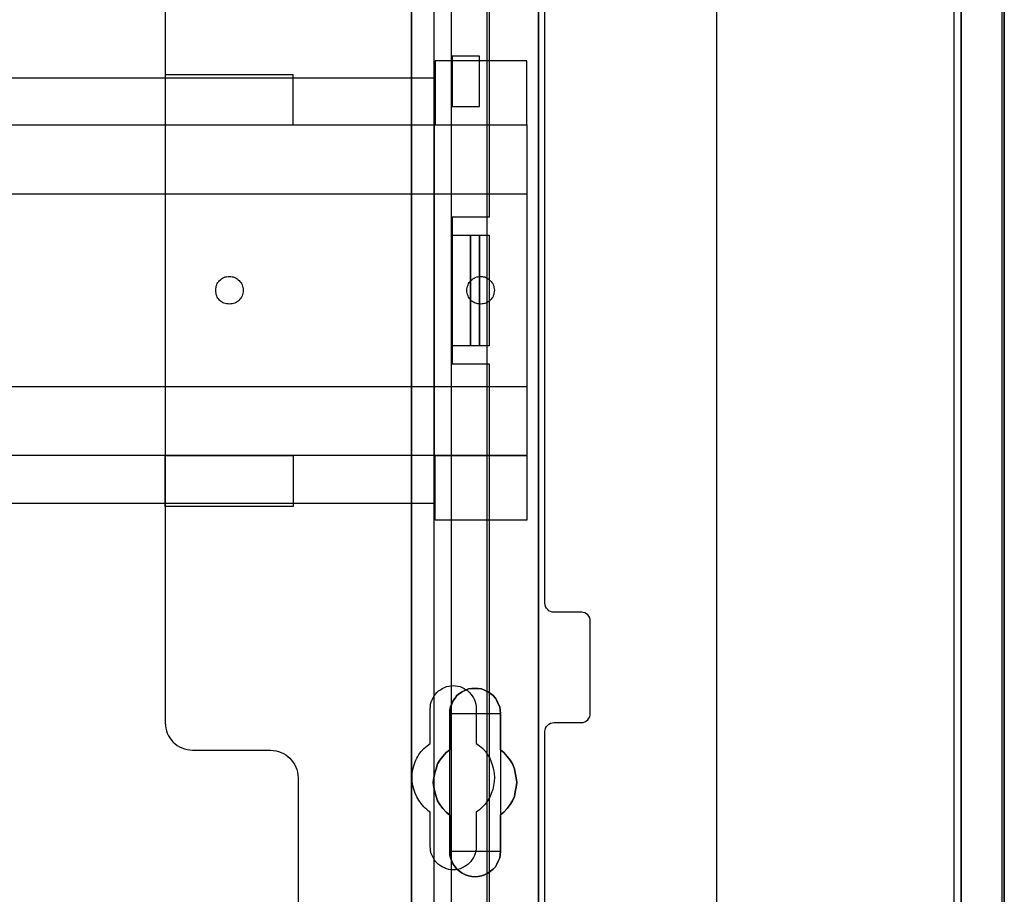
# Model space of a CAD drawing. Extents: x -631805 to -376315, y -40155 to 84873.
# Tile 41 of 256: x -612213 to -611143, y -35541 to -34590. Entities that reach past the tile are written whole.
import ezdxf

# ---------------------------------------------------------------- set-up
doc = ezdxf.new("R2010")
doc.units = 0
doc.header["$MEASUREMENT"] = 0
doc.layers.get('0').update_dxf_attribs({"color": 252})
for name, color, linetype in [('30', 7, 'Continuous'), ('5', 7, 'Continuous'), ('50', 7, 'Continuous')]:
    doc.layers.add(name, color=color, linetype=linetype)

# ---------------------------------------------------------------- blocks, each defined once
blk = doc.blocks.new('*U1036')
at = {"layer": '5', "color": 7}
for points in [[(896, -801.193125), (896, -20.806875)], [(891.310316, -20.805704), (891.310316, -801.191648)], [(891.310316, -801.191648), (891.310316, -20.805704)], [(845.374185, -435.658701), (845.374185, -498.747264), (845.374185, -523.253164), (845.374185, -648.762415)], [(831.556707, -743.189759), (831.556707, -435.658701)], [(845.375805, -648.762422), (845.375805, -523.253181), (845.375805, -498.747284), (845.375805, -435.658725), (845.375805, -434.528474), (845.221105, -433.552348), (845.117972, -433.192723), (845.014839, -432.935848), (844.911706, -432.730348), (844.808572, -432.627598), (843.31314, -432.422097), (833.670183, -432.422097), (832.123184, -432.627598), (832.020051, -432.730348), (831.916918, -432.935848), (831.813784, -433.192723), (831.710651, -433.552348), (831.607518, -434.528474), (831.555951, -435.658725), (831.555951, -743.18976)]]:
    blk.add_lwpolyline(points, dxfattribs=at)
at = {"layer": '5', "color": 59}
for points in [[(891.307665, -20.806406), (891.307665, -801.190946), (891.307665, -20.806406)], [(895.997349, -20.806406), (895.997349, -780.795001), (895.997349, -20.806406)]]:
    blk.add_lwpolyline(points, close=True, dxfattribs=at)
at = {"layer": '5', "color": 7}
for points in [[(831.555951, -743.18882), (831.555951, -435.65812), (831.555951, -743.18882)], [(845.373154, -435.65812), (845.373154, -498.747316), (845.373154, -435.65812)], [(845.373154, -498.747316), (845.373154, -523.253168), (845.373154, -498.747316)], [(845.373154, -523.253168), (845.373154, -648.764229), (845.373154, -523.253168)], [(839.857989, -573.858446), (839.497071, -574.063978), (839.187713, -574.166744), (838.826796, -574.218128), (838.465878, -574.269511), (838.104961, -574.218128), (837.744043, -574.166744), (837.434685, -574.063978), (837.073768, -573.858446), (836.76441, -573.652913), (836.506612, -573.447381), (836.300373, -573.190465), (836.094134, -572.882166), (835.939455, -572.573867), (835.784776, -572.214185), (835.733217, -571.854503), (835.733217, -571.494821), (835.733217, -567.53832), (835.32074, -567.230021), (834.959822, -566.818956), (834.650464, -566.407891), (834.392666, -565.996826), (834.237987, -565.534378), (834.083308, -565.020547), (833.980189, -564.506715), (833.928629, -563.992884), (833.980189, -563.479053), (834.083308, -562.965221), (834.237987, -562.502773), (834.392666, -561.988942), (834.650464, -561.577877), (834.959822, -561.166812), (835.32074, -560.755747), (835.733217, -560.447448), (835.733217, -556.490947), (835.733217, -556.131265), (835.784776, -555.771583), (835.939455, -555.463284), (836.094134, -555.103602), (836.300373, -554.846686), (836.506612, -554.538388), (836.76441, -554.332855), (837.073768, -554.127322), (837.434685, -553.973173), (837.744043, -553.819024), (838.104961, -553.767641), (838.465878, -553.767641), (838.826796, -553.767641), (839.187713, -553.819024), (839.497071, -553.973173), (839.857989, -554.127322), (840.167347, -554.332855), (840.425145, -554.538388), (840.682943, -554.846686), (840.837622, -555.103602), (840.992301, -555.463284), (841.14698, -555.771583), (841.19854, -556.131265), (841.250099, -556.490947), (841.250099, -560.447448), (841.611017, -560.755747), (841.971934, -561.166812), (842.281292, -561.577877), (842.539091, -561.988942), (842.745329, -562.502773), (842.848448, -562.965221), (842.951568, -563.479053), (843.003127, -563.992884), (842.951568, -564.506715), (842.848448, -565.020547), (842.745329, -565.534378), (842.539091, -565.996826), (842.281292, -566.407891), (841.971934, -566.818956), (841.611017, -567.230021), (841.250099, -567.53832), (841.250099, -571.494821), (841.19854, -571.854503), (841.14698, -572.214185), (840.992301, -572.573867), (840.837622, -572.882166), (840.682943, -573.190465), (840.425145, -573.447381), (840.167347, -573.652913), (839.857989, -573.858446)], [(837.073768, -573.858446), (837.434685, -574.063978), (837.744043, -574.166744), (838.104961, -574.218128), (838.465878, -574.269511), (838.826796, -574.218128), (839.187713, -574.166744), (839.497071, -574.063978), (839.857989, -573.858446), (840.167347, -573.652913), (840.425145, -573.447381), (840.682943, -573.190465), (840.837622, -572.882166), (840.992301, -572.573867), (841.14698, -572.214185), (841.19854, -571.854503), (841.250099, -571.494821), (841.250099, -567.53832), (841.611017, -567.230021), (841.971934, -566.818956), (842.281292, -566.407891), (842.539091, -565.996826), (842.745329, -565.534378), (842.848448, -565.020547), (842.951568, -564.506715), (843.003127, -563.992884), (842.951568, -563.479053), (842.848448, -562.965221), (842.745329, -562.502773), (842.539091, -561.988942), (842.281292, -561.577877), (841.971934, -561.166812), (841.611017, -560.755747), (841.250099, -560.447448), (841.250099, -556.490947), (841.19854, -556.131265), (841.14698, -555.771583), (840.992301, -555.463284), (840.837622, -555.103602), (840.682943, -554.846686), (840.425145, -554.538388), (840.167347, -554.332855), (839.857989, -554.127322), (839.497071, -553.973173), (839.187713, -553.819024), (838.826796, -553.767641), (838.465878, -553.767641), (838.104961, -553.767641), (837.744043, -553.819024), (837.434685, -553.973173), (837.073768, -554.127322), (836.76441, -554.332855), (836.506612, -554.538388), (836.300373, -554.846686), (836.094134, -555.103602), (835.939455, -555.463284), (835.784776, -555.771583), (835.733217, -556.131265), (835.733217, -556.490947), (835.733217, -560.447448), (835.32074, -560.755747), (834.959822, -561.166812), (834.650464, -561.577877), (834.392666, -561.988942), (834.237987, -562.502773), (834.083308, -562.965221), (833.980189, -563.479053), (833.928629, -563.992884), (833.980189, -564.506715), (834.083308, -565.020547), (834.237987, -565.534378), (834.392666, -565.996826), (834.650464, -566.407891), (834.959822, -566.818956), (835.32074, -567.230021), (835.733217, -567.53832), (835.733217, -571.494821), (835.733217, -571.854503), (835.784776, -572.214185), (835.939455, -572.573867), (836.094134, -572.882166), (836.300373, -573.190465), (836.506612, -573.447381), (836.76441, -573.652913), (837.073768, -573.858446)], [(837.073768, -573.858446), (837.434685, -574.063978), (837.744043, -574.166744), (838.104961, -574.218128), (838.465878, -574.269511), (838.826796, -574.218128), (839.187713, -574.166744), (839.497071, -574.063978), (839.857989, -573.858446), (840.167347, -573.652913), (840.425145, -573.447381), (840.682943, -573.190465), (840.837622, -572.882166), (840.992301, -572.573867), (841.14698, -572.214185), (841.19854, -571.854503), (841.250099, -571.494821), (841.250099, -567.53832), (841.611017, -567.230021), (841.971934, -566.818956), (842.281292, -566.407891), (842.539091, -565.996826), (842.745329, -565.534378), (842.848448, -565.020547), (842.951568, -564.506715), (843.003127, -563.992884), (842.951568, -563.479053), (842.848448, -562.965221), (842.745329, -562.502773), (842.539091, -561.988942), (842.281292, -561.577877), (841.971934, -561.166812), (841.611017, -560.755747), (841.250099, -560.447448), (841.250099, -556.490947), (841.19854, -556.131265), (841.14698, -555.771583), (840.992301, -555.463284), (840.837622, -555.103602), (840.682943, -554.846686), (840.425145, -554.538388), (840.167347, -554.332855), (839.857989, -554.127322), (839.497071, -553.973173), (839.187713, -553.819024), (838.826796, -553.767641), (838.465878, -553.767641), (838.104961, -553.767641), (837.744043, -553.819024), (837.434685, -553.973173), (837.073768, -554.127322), (836.76441, -554.332855), (836.506612, -554.538388), (836.300373, -554.846686), (836.094134, -555.103602), (835.939455, -555.463284), (835.784776, -555.771583), (835.733217, -556.131265), (835.733217, -556.490947), (835.733217, -560.447448), (835.32074, -560.755747), (834.959822, -561.166812), (834.650464, -561.577877), (834.392666, -561.988942), (834.237987, -562.502773), (834.083308, -562.965221), (833.980189, -563.479053), (833.928629, -563.992884), (833.980189, -564.506715), (834.083308, -565.020547), (834.237987, -565.534378), (834.392666, -565.996826), (834.650464, -566.407891), (834.959822, -566.818956), (835.32074, -567.230021), (835.733217, -567.53832), (835.733217, -571.494821), (835.733217, -571.854503), (835.784776, -572.214185), (835.939455, -572.573867), (836.094134, -572.882166), (836.300373, -573.190465), (836.506612, -573.447381), (836.76441, -573.652913), (837.073768, -573.858446)], [(841.250792, -556.492573), (841.199233, -556.132676), (841.147674, -555.772779), (840.992997, -555.464296), (840.838321, -555.1044), (840.683644, -554.847331), (840.425849, -554.538848), (840.168054, -554.333192), (839.858701, -554.127537), (839.497788, -553.973296), (839.188434, -553.819054), (838.827522, -553.767641), (838.466609, -553.767641), (838.105697, -553.767641), (837.744784, -553.819054), (837.43543, -553.973296), (837.074518, -554.127537), (836.765164, -554.333192), (836.507369, -554.538848), (836.301133, -554.847331), (836.094898, -555.1044), (835.940221, -555.464296), (835.785544, -555.772779), (835.733985, -556.132676), (835.733985, -556.492573), (841.250792, -556.492573)], [(835.733985, -560.448888), (835.733985, -556.492573), (835.733985, -560.448888)], [(841.248141, -556.492573), (841.248141, -560.448888), (841.248141, -556.492573)], [(835.733985, -560.44624), (835.321332, -560.75469), (834.960261, -561.165957), (834.650771, -561.577224), (834.392864, -561.988491), (834.238119, -562.502575), (834.083374, -562.965251), (833.980211, -563.479334), (833.928629, -563.993418), (833.980211, -564.507502), (834.083374, -565.021586), (834.238119, -565.53567), (834.392864, -565.998345), (834.650771, -566.409612), (834.960261, -566.820879), (835.321332, -567.232146), (835.733985, -567.540597), (835.733985, -560.44624)], [(841.248141, -567.540597), (841.609462, -567.232146), (841.970783, -566.820879), (842.280486, -566.409612), (842.538572, -565.998345), (842.745041, -565.53567), (842.848276, -565.021586), (842.95151, -564.507502), (843.003127, -563.993418), (842.95151, -563.479334), (842.848276, -562.965251), (842.745041, -562.502575), (842.538572, -561.988491), (842.280486, -561.577224), (841.970783, -561.165957), (841.609462, -560.75469), (841.248141, -560.44624), (841.248141, -567.540597)], [(835.733985, -571.494264), (835.733985, -567.537949), (835.733985, -571.494264)], [(841.248141, -567.537949), (841.248141, -571.494264), (841.248141, -567.537949)], [(835.733985, -571.491616), (835.733985, -571.851713), (835.785544, -572.211811), (835.940221, -572.571908), (836.094898, -572.880563), (836.301133, -573.189218), (836.507369, -573.446431), (836.765164, -573.652201), (837.074518, -573.857971), (837.43543, -574.063741), (837.744784, -574.166626), (838.105697, -574.218068), (838.466609, -574.269511), (838.827522, -574.218068), (839.188434, -574.166626), (839.497788, -574.063741), (839.858701, -573.857971), (840.168054, -573.652201), (840.425849, -573.446431), (840.683644, -573.189218), (840.838321, -572.880563), (840.992997, -572.571908), (841.147674, -572.211811), (841.199233, -571.851713), (841.250792, -571.491616), (835.733985, -571.491616)]]:
    blk.add_lwpolyline(points, close=True, dxfattribs=at)
at = {"layer": '50', "color": 7}
for points in [[(895.766709, -801.133213), (895.766709, -20.558787)], [(890.538865, -801.136518), (890.538865, -20.552831)], [(864.765487, -737.446126), (864.765487, -423.785117)], [(503.983265, -85.921426), (839.76091, -85.921426), (839.76091, -735.000783), (503.983265, -735.000783), (503.983265, -85.921426)], [(507.824617, -728.385739), (835.919558, -728.385739), (835.919558, -441.457538), (507.824617, -441.457538), (507.824617, -728.385739)]]:
    blk.add_lwpolyline(points, dxfattribs=at)
blk = doc.blocks.new('*U1055')
at = {"layer": '50', "color": 7}
for points in [[(840.002154, -443.506853), (840.002154, -502.523649), (835.970118, -502.523649), (835.970118, -518.475839), (840.002154, -518.475839), (840.002154, -577.492635)], [(834.016113, -577.995737), (834.016113, -443.001103)], [(838.970901, -484.992896), (835.967276, -484.992896), (835.967276, -490.482483), (838.970901, -490.482483), (838.970901, -484.992896)], [(509.985212, -487.347089), (834.016113, -487.347089), (834.016113, -533.64975), (509.985212, -533.64975), (509.985212, -487.347089)], [(835.967276, -504.475234), (837.984715, -504.475234), (837.984715, -516.521606), (835.967276, -516.521606), (835.967276, -504.475234)], [(837.982064, -504.475234), (838.970901, -504.475234), (838.970901, -516.521606), (837.982064, -516.521606), (837.982064, -504.475234)], [(838.970901, -504.475234), (840.002154, -504.475234), (840.002154, -516.521606), (838.970901, -516.521606), (838.970901, -504.475234)]]:
    blk.add_lwpolyline(points, dxfattribs=at)
blk = doc.blocks.new('*U1056')
at = {"layer": '30', "color": 7}
for points in [[(804.793737, -463.504826), (804.793737, -557.494662), (804.816113, -557.787325), (804.860867, -558.079988), (804.927996, -558.372651), (805.017502, -558.642801), (805.151762, -558.912952), (805.286021, -559.16059), (805.465033, -559.385715), (805.666422, -559.61084), (805.867811, -559.790941), (806.091577, -559.971041), (806.337719, -560.128629), (806.606237, -560.241191), (806.874756, -560.353754), (807.165651, -560.421291), (807.478922, -560.466317), (807.769818, -560.488829), (816.250529, -560.488829), (816.541424, -560.511342), (816.854695, -560.556367), (817.123214, -560.623904), (817.391732, -560.736467), (817.660251, -560.84903), (817.906393, -561.006617), (818.130158, -561.186718), (818.353924, -561.366818), (818.532936, -561.591943), (818.711949, -561.817069), (818.868584, -562.064707), (819.002844, -562.334857), (819.09235, -562.605007), (819.15948, -562.89767), (819.204233, -563.190333), (819.226609, -563.482996), (819.226609, -585.500256)], [(846.056088, -585.500256), (846.056088, -558.507726), (846.078465, -558.282601), (846.145594, -558.1025), (846.2351, -557.9224), (846.36936, -557.764812), (846.503619, -557.65225), (846.682631, -557.562199), (846.861644, -557.517174), (847.063033, -557.494662), (850.06149, -557.494662), (850.240502, -557.472149), (850.419515, -557.404612), (850.598527, -557.314562), (850.732786, -557.179486), (850.844669, -557.021899), (850.934175, -556.864311), (850.978928, -556.661698), (851.001305, -556.459085), (851.001305, -546.441007), (850.978928, -546.260907), (850.934175, -546.080806), (850.844669, -545.900706), (850.732786, -545.765631), (850.598527, -545.653068), (850.419515, -545.563018), (850.240502, -545.517993), (850.06149, -545.49548), (847.063033, -545.49548), (846.861644, -545.472968), (846.682631, -545.40543), (846.503619, -545.31538), (846.36936, -545.180305), (846.2351, -545.04523), (846.145594, -544.865129), (846.078465, -544.685029), (846.056088, -544.482416), (846.056088, -476.517071)], [(804.793737, -463.504826), (804.793737, -557.494662), (804.816113, -557.787325), (804.860867, -558.079988), (804.927996, -558.372651), (805.017502, -558.642801), (805.151762, -558.912952), (805.286021, -559.16059), (805.465033, -559.385715), (805.666422, -559.61084), (805.867811, -559.790941), (806.091577, -559.971041), (806.337719, -560.128629), (806.606237, -560.241191), (806.874756, -560.353754), (807.165651, -560.421291), (807.478922, -560.466317), (807.769818, -560.488829), (816.250529, -560.488829), (816.541424, -560.511342), (816.854695, -560.556367), (817.123214, -560.623904), (817.391732, -560.736467), (817.660251, -560.84903), (817.906393, -561.006617), (818.130158, -561.186718), (818.353924, -561.366818), (818.532936, -561.591943), (818.711949, -561.817069), (818.868584, -562.064707), (819.002844, -562.334857), (819.09235, -562.605007), (819.15948, -562.89767), (819.204233, -563.190333), (819.226609, -563.482996), (819.226609, -585.500256)], [(846.056088, -585.500256), (846.056088, -558.507726), (846.078465, -558.282601), (846.145594, -558.1025), (846.2351, -557.9224), (846.36936, -557.764812), (846.503619, -557.65225), (846.682631, -557.562199), (846.861644, -557.517174), (847.063033, -557.494662), (850.06149, -557.494662), (850.240502, -557.472149), (850.419515, -557.404612), (850.598527, -557.314562), (850.732786, -557.179486), (850.844669, -557.021899), (850.934175, -556.864311), (850.978928, -556.661698), (851.001305, -556.459085), (851.001305, -546.441007), (850.978928, -546.260907), (850.934175, -546.080806), (850.844669, -545.900706), (850.732786, -545.765631), (850.598527, -545.653068), (850.419515, -545.563018), (850.240502, -545.517993), (850.06149, -545.49548), (847.063033, -545.49548), (846.861644, -545.472968), (846.682631, -545.40543), (846.503619, -545.31538), (846.36936, -545.180305), (846.2351, -545.04523), (846.145594, -544.865129), (846.078465, -544.685029), (846.056088, -544.482416), (846.056088, -476.517071)], [(844.087401, -485.519876), (834.127457, -485.519876), (834.127457, -492.479177), (844.087401, -492.479177), (844.087401, -485.519876)], [(818.690471, -487.029313), (804.793737, -487.029313), (804.793737, -492.479177), (818.690471, -492.479177), (818.690471, -487.029313)], [(499.9802, -492.476529), (844.087401, -492.476529), (844.087401, -528.454107), (499.9802, -528.454107), (499.9802, -492.476529)], [(499.9802, -499.973403), (844.087401, -499.973403), (844.087401, -520.957234), (499.9802, -520.957234), (499.9802, -499.973403)], [(811.775969, -511.974756), (811.61914, -511.952227), (811.46231, -511.929698), (811.30548, -511.907169), (811.171055, -511.862111), (811.036629, -511.794524), (810.924608, -511.726938), (810.812587, -511.636822), (810.700565, -511.546706), (810.610948, -511.434062), (810.521331, -511.321417), (810.454119, -511.208772), (810.386906, -511.073599), (810.342097, -510.938425), (810.319693, -510.780723), (810.297289, -510.623021), (810.297289, -510.465318), (810.297289, -510.307616), (810.319693, -510.172442), (810.342097, -510.01474), (810.386906, -509.879566), (810.454119, -509.744393), (810.521331, -509.631748), (810.610948, -509.519103), (810.700565, -509.406459), (810.812587, -509.316343), (810.924608, -509.226228), (811.036629, -509.158641), (811.171055, -509.091054), (811.30548, -509.023467), (811.46231, -509.000938), (811.61914, -508.978409), (811.775969, -508.955881), (811.932799, -508.978409), (812.067225, -509.000938), (812.224054, -509.023467), (812.35848, -509.091054), (812.492905, -509.158641), (812.604927, -509.226228), (812.716948, -509.316343), (812.828969, -509.406459), (812.918586, -509.519103), (813.008203, -509.631748), (813.09782, -509.744393), (813.142629, -509.879566), (813.209841, -510.01474), (813.232246, -510.172442), (813.25465, -510.307616), (813.277054, -510.465318), (813.25465, -510.623021), (813.232246, -510.780723), (813.209841, -510.938425), (813.142629, -511.073599), (813.09782, -511.208772), (813.008203, -511.321417), (812.918586, -511.434062), (812.828969, -511.546706), (812.716948, -511.636822), (812.604927, -511.726938), (812.492905, -511.794524), (812.35848, -511.862111), (812.224054, -511.907169), (812.067225, -511.929698), (811.932799, -511.952227), (811.775969, -511.974756)], [(839.073693, -511.974756), (838.916863, -511.952227), (838.782438, -511.929698), (838.648012, -511.907169), (838.491183, -511.862111), (838.379161, -511.794524), (838.244736, -511.726938), (838.132715, -511.636822), (838.020693, -511.546706), (837.931076, -511.434062), (837.841459, -511.321417), (837.774247, -511.208772), (837.707034, -511.073599), (837.662225, -510.938425), (837.617417, -510.780723), (837.595013, -510.623021), (837.595013, -510.465318), (837.595013, -510.307616), (837.617417, -510.172442), (837.662225, -510.01474), (837.707034, -509.879566), (837.774247, -509.744393), (837.841459, -509.631748), (837.931076, -509.519103), (838.020693, -509.406459), (838.132715, -509.316343), (838.244736, -509.226228), (838.379161, -509.158641), (838.491183, -509.091054), (838.648012, -509.023467), (838.782438, -509.000938), (838.916863, -508.978409), (839.073693, -508.955881), (839.230523, -508.978409), (839.364948, -509.000938), (839.521778, -509.023467), (839.656204, -509.091054), (839.790629, -509.158641), (839.90265, -509.226228), (840.014672, -509.316343), (840.126693, -509.406459), (840.21631, -509.519103), (840.305927, -509.631748), (840.395544, -509.744393), (840.440352, -509.879566), (840.507565, -510.01474), (840.529969, -510.172442), (840.552374, -510.307616), (840.574778, -510.465318), (840.552374, -510.623021), (840.529969, -510.780723), (840.507565, -510.938425), (840.440352, -511.073599), (840.395544, -511.208772), (840.305927, -511.321417), (840.21631, -511.434062), (840.126693, -511.546706), (840.014672, -511.636822), (839.90265, -511.726938), (839.790629, -511.794524), (839.656204, -511.862111), (839.521778, -511.907169), (839.364948, -511.929698), (839.230523, -511.952227), (839.073693, -511.974756)], [(818.690471, -533.970175), (804.793737, -533.970175), (804.793737, -528.451459), (818.690471, -528.451459), (818.690471, -533.970175)], [(844.087401, -535.476964), (834.127457, -535.476964), (834.127457, -528.451459), (844.087401, -528.451459), (844.087401, -535.476964)], [(833.591788, -570.979859), (833.591788, -567.242351), (833.412737, -567.10726), (833.233686, -566.949655), (833.054635, -566.792049), (832.897966, -566.634443), (832.607008, -566.296717), (832.360813, -565.936475), (832.136999, -565.553718), (831.957948, -565.170961), (831.801278, -564.743174), (831.711753, -564.337902), (831.644609, -563.910115), (831.622227, -563.459813), (831.644609, -563.032026), (831.711753, -562.604239), (831.801278, -562.176452), (831.957948, -561.77118), (832.047473, -561.568544), (832.136999, -561.365908), (832.248906, -561.163272), (832.360813, -560.960636), (832.629389, -560.622909), (832.920347, -560.307698), (833.256068, -560.015001), (833.591788, -559.74482), (833.591788, -555.984797), (833.61417, -555.737131), (833.636551, -555.489465), (833.703695, -555.241798), (833.793221, -555.016647), (833.905128, -554.791496), (834.017035, -554.58886), (834.173704, -554.408739), (834.330374, -554.206103), (834.509425, -554.048498), (834.710857, -553.913407), (834.91229, -553.778316), (835.136103, -553.665741), (835.359917, -553.57568), (835.606112, -553.53065), (835.852307, -553.48562), (836.098503, -553.463105), (836.344698, -553.48562), (836.590893, -553.53065), (836.837088, -553.57568), (837.060902, -553.665741), (837.284716, -553.778316), (837.486148, -553.913407), (837.68758, -554.048498), (837.866631, -554.206103), (838.023301, -554.408739), (838.157589, -554.58886), (838.291877, -554.791496), (838.403784, -555.016647), (838.49331, -555.241798), (838.560454, -555.489465), (838.582835, -555.737131), (838.605217, -555.984797), (838.605217, -559.74482), (838.784268, -559.879911), (838.963319, -560.015001), (839.14237, -560.150092), (839.299039, -560.307698), (839.589997, -560.645424), (839.836192, -561.005666), (840.060006, -561.365908), (840.239057, -561.77118), (840.373345, -562.176452), (840.485252, -562.581724), (840.552396, -563.032026), (840.574778, -563.459813), (840.552396, -563.8876), (840.485252, -564.337902), (840.395727, -564.765689), (840.239057, -565.193476), (840.060006, -565.598748), (839.813811, -566.00402), (839.567616, -566.364262), (839.254277, -566.679473), (838.940937, -566.97217), (838.605217, -567.242351), (838.605217, -570.979859), (838.582835, -571.227525), (838.560454, -571.475191), (838.49331, -571.722858), (838.403784, -571.948009), (838.291877, -572.17316), (838.157589, -572.375796), (838.023301, -572.578432), (837.866631, -572.758553), (837.68758, -572.916158), (837.486148, -573.073764), (837.284716, -573.18634), (837.060902, -573.298915), (836.837088, -573.388976), (836.590893, -573.456521), (836.344698, -573.501551), (836.098503, -573.501551), (835.852307, -573.501551), (835.606112, -573.456521), (835.359917, -573.388976), (835.136103, -573.298915), (834.91229, -573.18634), (834.710857, -573.073764), (834.509425, -572.916158), (834.330374, -572.758553), (834.173704, -572.578432), (834.017035, -572.375796), (833.905128, -572.17316), (833.793221, -571.948009), (833.703695, -571.722858), (833.636551, -571.475191), (833.61417, -571.227525), (833.591788, -570.979859)]]:
    blk.add_lwpolyline(points, dxfattribs=at)
blk.add_lwpolyline([(499.9802, -492.476529), (844.087401, -492.476529), (844.087401, -528.454107), (499.9802, -528.454107), (499.9802, -492.476529)], close=True, dxfattribs=at)

msp = doc.modelspace()

# ---------------------------------------------------------------- block references
at = {"xscale": 10, "yscale": 10, "zscale": 10}
for name in ['*U1036', '*U1056', '*U1055']:
    msp.add_blockref(name, (-620103.1, -29779.7), dxfattribs=at)

doc.saveas('drawing.dxf')
